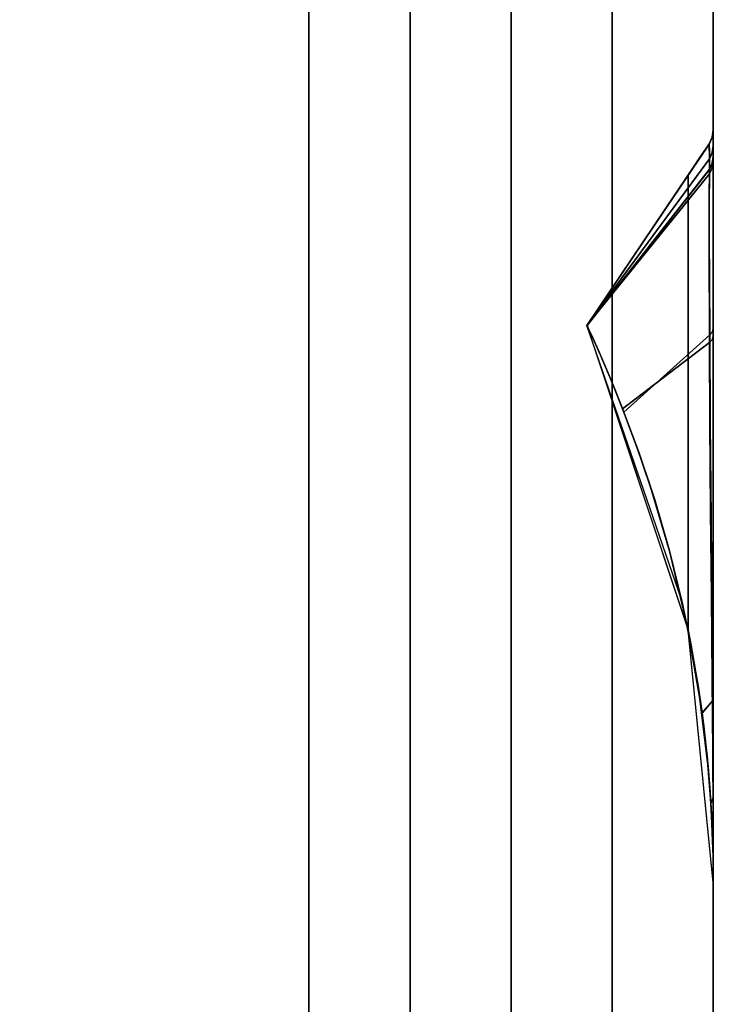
# Model space of a CAD drawing. Header units: centimetres. Extents: x -18 to 18, y -18 to 18.
# Tile 34 of 45: x 15.3 to 18, y -5.7 to -1.8. Entities that reach past the tile are written whole.
import ezdxf

# ---------------------------------------------------------------- set-up
doc = ezdxf.new("R2010")
doc.units = ezdxf.units.CM
doc.layers.get('0').update_dxf_attribs({"true_color": 0x5890e1})

msp = doc.modelspace()

# ---------------------------------------------------------------- linework, layer by layer
at = {"color": 183, "true_color": 0x8c58e1}
for points in [[(17.6, 17.6, 0), (17.6, -17.6, 0), (-17.6, -17.6, 0), (-17.6, 17.6, 0)], [(-17.6, 17.6, 0), (-17.6, -17.6, 0), (17.6, -17.6, 0), (17.6, 17.6, 0)], [(18, 17.6, 0), (18, -17.6, 0), (17.9923, -17.6, 0), (17.9695, -17.6, 0), (17.9325, -17.6, 0), (17.8828, -17.6, 0), (17.8222, -17.6, 0), (17.7531, -17.6, 0), (17.6781, -17.6, 0), (17.6, -17.6, 0), (17.6, 17.6, 0), (17.6781, 17.6, 0), (17.7531, 17.6, 0), (17.8222, 17.6, 0), (17.8828, 17.6, 0), (17.9325, 17.6, 0), (17.9695, 17.6, 0), (17.9923, 17.6, 0)], [(17.9923, -17.6, 0), (18, -17.6, 0), (18, 17.6, 0), (17.9923, 17.6, 0), (17.9695, 17.6, 0), (17.9325, 17.6, 0), (17.8828, 17.6, 0), (17.8222, 17.6, 0), (17.7531, 17.6, 0), (17.6781, 17.6, 0), (17.6, 17.6, 0), (17.6, -17.6, 0), (17.6781, -17.6, 0), (17.7531, -17.6, 0), (17.8222, -17.6, 0), (17.8828, -17.6, 0), (17.9325, -17.6, 0), (17.9695, -17.6, 0)], [(18, -17.6, 0), (18, 17.6, 0), (18, 17.6, 0), (18, -17.6, 0)], [(-16.4, 16.4, 0), (16.4, 16.4, 0), (16.4, -16.4, 0), (-16.4, -16.4, 0)], [(16.8, 16.4, 0), (16.8, -16.4, 0), (16.7923, -16.4, 0), (16.7695, -16.4, 0), (16.7325, -16.4, 0), (16.6828, -16.4, 0), (16.6222, -16.4, 0), (16.5531, -16.4, 0), (16.4781, -16.4, 0), (16.4, -16.4, 0), (16.4, 16.4, 0), (16.4781, 16.4, 0), (16.5531, 16.4, 0), (16.6222, 16.4, 0), (16.6828, 16.4, 0), (16.7325, 16.4, 0), (16.7695, 16.4, 0), (16.7923, 16.4, 0)], [(16.8077, 16.4, 0), (16.8305, 16.4, 0), (16.8674, 16.4, 0), (16.9172, 16.4, 0), (16.9778, 16.4, 0), (17.047, 16.4, 0), (17.122, 16.4, 0), (17.2, 16.4, 0), (17.2, -16.4, 0), (17.1227, -16.4, 0), (17.047, -16.4, 0), (16.9772, -16.4, 0), (16.9172, -16.4, 0), (16.8679, -16.4, 0), (16.8305, -16.4, 0), (16.8076, -16.4, 0), (16.8, -16.4, 0), (16.8, 16.4, 0)], [(17.9986, -5.1209, 0), (18.0001, -5.2448, 0), (18, -2.2686, 0), (17.9958, -2.2972, 0), (17.983, -2.3243, 0), (17.9673, -2.3477, 0), (17.947, -2.3777, 0), (17.9239, -2.4121, 0), (17.9, -2.4475, 0), (17.9, -4.2455, 0), (17.9122, -4.3077, 0), (17.9236, -4.37, 0), (17.944, -4.4947, 0), (17.9613, -4.6197, 0), (17.9753, -4.7448, 0), (17.9862, -4.87, 0), (17.9939, -4.9954, 0)], [(17.9986, -5.1209, 0), (18.0001, -5.2448, 0), (18, -2.2686, 0), (17.9958, -2.2972, 0), (17.983, -2.3243, 0), (17.9673, -2.3477, 0), (17.947, -2.3777, 0), (17.9239, -2.4121, 0), (17.9, -2.4475, 0), (17.9, -4.2455, 0), (17.9122, -4.3077, 0), (17.9236, -4.37, 0), (17.944, -4.4947, 0), (17.9613, -4.6197, 0), (17.9753, -4.7448, 0), (17.9862, -4.87, 0), (17.9939, -4.9954, 0)], [(17.9986, -5.1209, 0), (18.0001, -5.2448, 0), (18, -2.2686, 0), (17.9958, -2.2972, 0), (17.983, -2.3243, 0), (17.9673, -2.3477, 0), (17.947, -2.3777, 0), (17.9239, -2.4121, 0), (17.9, -2.4475, 0), (17.9, -4.2455, 0), (17.9122, -4.3077, 0), (17.9236, -4.37, 0), (17.944, -4.4947, 0), (17.9613, -4.6197, 0), (17.9753, -4.7448, 0), (17.9862, -4.87, 0), (17.9939, -4.9954, 0)], [(17.9986, -5.1209, 0), (18.0001, -5.2448, 0), (18, -2.2686, 0), (17.9958, -2.2972, 0), (17.983, -2.3243, 0), (17.9673, -2.3477, 0), (17.947, -2.3777, 0), (17.9239, -2.4121, 0), (17.9, -2.4475, 0), (17.9, -4.2455, 0), (17.9122, -4.3077, 0), (17.9236, -4.37, 0), (17.944, -4.4947, 0), (17.9613, -4.6197, 0), (17.9753, -4.7448, 0), (17.9862, -4.87, 0), (17.9939, -4.9954, 0)], [(17.9986, -5.1212, 0), (18.0001, -5.2451, 0), (18, -2.2689, 0), (17.9958, -2.2975, 0), (17.983, -2.3246, 0), (17.9673, -2.348, 0), (17.947, -2.378, 0), (17.9239, -2.4124, 0), (17.9, -2.4478, 0), (17.9, -4.2458, 0), (17.9122, -4.308, 0), (17.9236, -4.3702, 0), (17.944, -4.495, 0), (17.9613, -4.62, 0), (17.9753, -4.7451, 0), (17.9862, -4.8703, 0), (17.9939, -4.9957, 0)], [(17.9985, -5.1201, 0), (18, -5.2456, 0), (18, -2.2691, 0), (17.9957, -2.2983, 0), (17.983, -2.3249, 0), (17.9644, -2.3525, 0), (17.9438, -2.3831, 0), (17.9221, -2.4153, 0), (17.9, -2.4481, 0), (17.9, -4.2464, 0), (17.9122, -4.3085, 0), (17.9236, -4.3707, 0), (17.944, -4.4953, 0), (17.9612, -4.62, 0), (17.9752, -4.7447, 0), (17.9861, -4.8696, 0), (17.9938, -4.9947, 0)], [(17.9957, -2.2977, 0), (17.983, -2.3244, 0), (17.983, -2.3243, 0), (17.9958, -2.2972, 0), (18, -2.2688, 0), (18, -2.2685, 0), (18, -2.2686, 0)], [(17.9957, -2.2977, 0), (17.983, -2.3244, 0), (17.983, -2.3243, 0), (17.9958, -2.2972, 0), (18, -2.2688, 0), (18, -2.2685, 0), (18, -2.2686, 0)], [(17.9957, -2.2977, 0), (17.983, -2.3244, 0), (17.983, -2.3243, 0), (17.9958, -2.2972, 0), (18, -2.2688, 0), (18, -2.2685, 0), (18, -2.2686, 0)], [(17.9957, -2.2977, 0), (17.983, -2.3244, 0), (17.983, -2.3243, 0), (17.9958, -2.2972, 0), (18, -2.2688, 0), (18, -2.2685, 0), (18, -2.2686, 0)], [(18, -2.2686, 0), (18, -2.2694, 0), (17.9958, -2.2981, 0), (17.9835, -2.3244, 0), (17.983, -2.3244, 0), (17.9957, -2.2977, 0)], [(18, -2.2686, 0), (18, -2.2694, 0), (17.9958, -2.2981, 0), (17.9835, -2.3244, 0), (17.983, -2.3244, 0), (17.9957, -2.2977, 0)], [(18, -2.2686, 0), (18, -2.2694, 0), (17.9958, -2.2981, 0), (17.9835, -2.3244, 0), (17.983, -2.3244, 0), (17.9957, -2.2977, 0)], [(18, -2.2686, 0), (18, -2.2694, 0), (17.9958, -2.2981, 0), (17.9835, -2.3244, 0), (17.983, -2.3244, 0), (17.9957, -2.2977, 0)], [(17.9957, -2.298, 0), (17.983, -2.3246, 0), (17.983, -2.3246, 0), (17.9958, -2.2975, 0), (18, -2.269, 0), (18, -2.2688, 0), (18, -2.2688, 0)], [(18, -2.2688, 0), (18, -2.2697, 0), (17.9958, -2.2984, 0), (17.9835, -2.3247, 0), (17.983, -2.3246, 0), (17.9957, -2.298, 0)], [(17.9957, -2.2982, 0), (17.983, -2.3248, 0), (17.983, -2.3249, 0), (17.9957, -2.2983, 0), (18, -2.2691, 0), (18, -2.269, 0)], [(17.9961, -2.4191, 0), (17.9846, -2.4427, 0), (17.985, -2.3519, 0), (17.983, -2.3248, 0), (17.9957, -2.2982, 0), (18, -2.269, 0), (18, -2.3002, 0), (18, -2.3935, 0)], [(17.9958, -2.2981, 0), (18, -2.2694, 0), (18, -2.3322, 0), (17.9961, -2.3587, 0), (17.9848, -2.3832, 0), (17.9835, -2.3244, 0)], [(17.9958, -2.2981, 0), (18, -2.2694, 0), (18, -2.3322, 0), (17.9961, -2.3587, 0), (17.9848, -2.3832, 0), (17.9835, -2.3244, 0)], [(17.9958, -2.2981, 0), (18, -2.2694, 0), (18, -2.3322, 0), (17.9961, -2.3587, 0), (17.9848, -2.3832, 0), (17.9835, -2.3244, 0)], [(17.9958, -2.2981, 0), (18, -2.2694, 0), (18, -2.3322, 0), (17.9961, -2.3587, 0), (17.9848, -2.3832, 0), (17.9835, -2.3244, 0)], [(17.9958, -2.2984, 0), (18, -2.2697, 0), (18, -2.3325, 0), (17.9961, -2.359, 0), (17.9848, -2.3834, 0), (17.9835, -2.3247, 0)], [(18, -2.2686, 0), (18, -2.2685, 0), (18, -5.2448, 0), (18, -5.2448, 0), (18, -5.2448, 0), (18, -5.2448, 0), (18, -5.2229, 0), (18, -5.2233, 0), (18, -5.2071, 0), (18, -5.0962, 0), (18, -4.9175, 0), (18, -4.5389, 0), (18, -4.187, 0), (18, -3.8048, 0), (18, -3.4183, 0), (18, -3.0545, 0), (18, -2.8361, 0), (18, -2.6462, 0), (18, -2.4907, 0), (18, -2.3744, 0), (18, -2.3322, 0), (18, -2.2694, 0)], [(18, -2.2686, 0), (18, -2.2685, 0), (18, -5.2448, 0), (18, -5.2448, 0), (18, -5.2448, 0), (18, -5.2448, 0), (18, -5.2229, 0), (18, -5.2233, 0), (18, -5.2071, 0), (18, -5.0962, 0), (18, -4.9175, 0), (18, -4.5389, 0), (18, -4.187, 0), (18, -3.8048, 0), (18, -3.4183, 0), (18, -3.0545, 0), (18, -2.8361, 0), (18, -2.6462, 0), (18, -2.4907, 0), (18, -2.3744, 0), (18, -2.3322, 0), (18, -2.2694, 0)], [(18, -2.2686, 0), (18, -2.2685, 0), (18, -5.2448, 0), (18, -5.2448, 0), (18, -5.2448, 0), (18, -5.2448, 0), (18, -5.2229, 0), (18, -5.2233, 0), (18, -5.2071, 0), (18, -5.0962, 0), (18, -4.9175, 0), (18, -4.5389, 0), (18, -4.187, 0), (18, -3.8048, 0), (18, -3.4183, 0), (18, -3.0545, 0), (18, -2.8361, 0), (18, -2.6462, 0), (18, -2.4907, 0), (18, -2.3744, 0), (18, -2.3322, 0), (18, -2.2694, 0)], [(18, -2.2686, 0), (18, -2.2685, 0), (18, -5.2448, 0), (18, -5.2448, 0), (18, -5.2448, 0), (18, -5.2448, 0), (18, -5.2229, 0), (18, -5.2233, 0), (18, -5.2071, 0), (18, -5.0962, 0), (18, -4.9175, 0), (18, -4.5389, 0), (18, -4.187, 0), (18, -3.8048, 0), (18, -3.4183, 0), (18, -3.0545, 0), (18, -2.8361, 0), (18, -2.6462, 0), (18, -2.4907, 0), (18, -2.3744, 0), (18, -2.3322, 0), (18, -2.2694, 0)], [(18, -2.2688, 0), (18, -2.2688, 0), (18, -5.2451, 0), (18, -5.2451, 0), (18, -5.2451, 0), (18, -5.2451, 0), (18, -5.2232, 0), (18, -5.2235, 0), (18, -5.2139, 0), (18, -5.1031, 0), (18, -4.9178, 0), (18, -4.5392, 0), (18, -4.1873, 0), (18, -3.805, 0), (18, -3.4186, 0), (18, -3.0548, 0), (18, -2.8364, 0), (18, -2.6465, 0), (18, -2.491, 0), (18, -2.3747, 0), (18, -2.3325, 0), (18, -2.2697, 0)], [(18, -2.2691, 0), (18, -5.2456, 0), (18, -5.2456, 0), (18, -5.2447, 0), (18, -5.2447, 0), (18, -5.2445, 0), (18, -5.2282, 0), (18, -5.2292, 0), (18, -5.1416, 0), (18, -4.9762, 0), (18, -4.7429, 0), (18, -4.4538, 0), (18, -4.124, 0), (18, -3.7725, 0), (18, -3.4196, 0), (18, -3.0858, 0), (18, -2.6749, 0), (18, -2.5157, 0), (18, -2.3936, 0), (18, -2.3935, 0), (18, -2.3002, 0), (18, -2.269, 0)], [(17.4999, -3.0416, 0), (17.4999, -3.0416, 0), (17.9, -2.4475, 0), (17.947, -2.3777, 0), (17.9673, -2.3477, 0), (17.983, -2.3243, 0), (17.983, -2.3244, 0)], [(17.4999, -3.0416, 0), (17.4999, -3.0416, 0), (17.9, -2.4475, 0), (17.947, -2.3777, 0), (17.9673, -2.3477, 0), (17.983, -2.3243, 0), (17.983, -2.3244, 0)], [(17.4999, -3.0416, 0), (17.4999, -3.0416, 0), (17.9, -2.4475, 0), (17.947, -2.3777, 0), (17.9673, -2.3477, 0), (17.983, -2.3243, 0), (17.983, -2.3244, 0)], [(17.4999, -3.0416, 0), (17.4999, -3.0416, 0), (17.9, -2.4475, 0), (17.947, -2.3777, 0), (17.9673, -2.3477, 0), (17.983, -2.3243, 0), (17.983, -2.3244, 0)], [(17.983, -2.3244, 0), (17.9835, -2.3244, 0), (17.4999, -3.0416, 0), (17.4999, -3.0416, 0)], [(17.9835, -2.3244, 0), (17.9848, -2.3832, 0), (17.4999, -3.0416, 0), (17.4999, -3.0416, 0)], [(17.983, -2.3244, 0), (17.9835, -2.3244, 0), (17.4999, -3.0416, 0), (17.4999, -3.0416, 0)], [(17.9835, -2.3244, 0), (17.9848, -2.3832, 0), (17.4999, -3.0416, 0), (17.4999, -3.0416, 0)], [(17.983, -2.3244, 0), (17.9835, -2.3244, 0), (17.4999, -3.0416, 0), (17.4999, -3.0416, 0)], [(17.9835, -2.3244, 0), (17.9848, -2.3832, 0), (17.4999, -3.0416, 0), (17.4999, -3.0416, 0)], [(17.983, -2.3244, 0), (17.9835, -2.3244, 0), (17.4999, -3.0416, 0), (17.4999, -3.0416, 0)], [(17.9835, -2.3244, 0), (17.9848, -2.3832, 0), (17.4999, -3.0416, 0), (17.4999, -3.0416, 0)], [(17.4999, -3.0419, 0), (17.4999, -3.0419, 0), (17.9, -2.4478, 0), (17.947, -2.378, 0), (17.9673, -2.348, 0), (17.983, -2.3246, 0), (17.983, -2.3246, 0)], [(17.983, -2.3246, 0), (17.9835, -2.3247, 0), (17.4999, -3.0419, 0), (17.4999, -3.0419, 0)], [(17.9835, -2.3247, 0), (17.9848, -2.3834, 0), (17.4999, -3.0419, 0), (17.4999, -3.0419, 0)], [(17.4999, -3.0424, 0), (17.4999, -3.0424, 0), (17.9, -2.4481, 0), (17.9438, -2.3831, 0), (17.9644, -2.3525, 0), (17.983, -2.3249, 0), (17.983, -2.3248, 0)], [(17.9846, -2.4427, 0), (17.4999, -3.0424, 0), (17.4999, -3.0424, 0), (17.4999, -3.0424, 0), (17.983, -2.3248, 0), (17.985, -2.3519, 0)], [(18, -2.3322, 0), (18, -2.3744, 0), (17.996, -2.4005, 0), (17.9844, -2.4244, 0), (17.9848, -2.3832, 0), (17.9961, -2.3587, 0)], [(18, -2.3322, 0), (18, -2.3744, 0), (17.996, -2.4005, 0), (17.9844, -2.4244, 0), (17.9848, -2.3832, 0), (17.9961, -2.3587, 0)], [(18, -2.3322, 0), (18, -2.3744, 0), (17.996, -2.4005, 0), (17.9844, -2.4244, 0), (17.9848, -2.3832, 0), (17.9961, -2.3587, 0)], [(18, -2.3322, 0), (18, -2.3744, 0), (17.996, -2.4005, 0), (17.9844, -2.4244, 0), (17.9848, -2.3832, 0), (17.9961, -2.3587, 0)], [(18, -2.3325, 0), (18, -2.3747, 0), (17.996, -2.4008, 0), (17.9844, -2.4247, 0), (17.9848, -2.3834, 0), (17.9961, -2.359, 0)], [(18, -2.8361, 0), (18, -3.0545, 0), (17.9964, -3.0671, 0), (17.9858, -3.0788, 0), (17.9841, -2.6867, 0), (17.984, -2.537, 0), (17.9844, -2.4244, 0), (17.996, -2.4005, 0), (18, -2.3744, 0), (18, -2.4907, 0), (18, -2.6462, 0)], [(18, -2.8361, 0), (18, -3.0545, 0), (17.9964, -3.0671, 0), (17.9858, -3.0788, 0), (17.9841, -2.6867, 0), (17.984, -2.537, 0), (17.9844, -2.4244, 0), (17.996, -2.4005, 0), (18, -2.3744, 0), (18, -2.4907, 0), (18, -2.6462, 0)], [(17.984, -2.537, 0), (17.9844, -2.4244, 0), (17.996, -2.4005, 0), (18, -2.3744, 0), (18, -2.4907, 0), (18, -2.6462, 0), (18, -2.8361, 0), (18, -3.0545, 0), (17.9964, -3.0671, 0), (17.9858, -3.0788, 0), (17.9841, -2.6867, 0)], [(17.984, -2.537, 0), (17.9844, -2.4244, 0), (17.996, -2.4005, 0), (18, -2.3744, 0), (18, -2.4907, 0), (18, -2.6462, 0), (18, -2.8361, 0), (18, -3.0545, 0), (17.9964, -3.0671, 0), (17.9858, -3.0788, 0), (17.9841, -2.6867, 0)], [(17.984, -2.5373, 0), (17.9844, -2.4247, 0), (17.996, -2.4008, 0), (18, -2.3747, 0), (18, -2.491, 0), (18, -2.6465, 0), (18, -2.8364, 0), (18, -3.0548, 0), (17.9964, -3.0674, 0), (17.9858, -3.0791, 0), (17.9841, -2.687, 0)], [(17.5003, -3.0424, 0), (17.4999, -3.0416, 0), (17.4999, -3.0416, 0), (17.9848, -2.3832, 0), (17.9844, -2.4244, 0)], [(17.5003, -3.0424, 0), (17.4999, -3.0416, 0), (17.4999, -3.0416, 0), (17.9848, -2.3832, 0), (17.9844, -2.4244, 0)], [(17.5003, -3.0424, 0), (17.4999, -3.0416, 0), (17.4999, -3.0416, 0), (17.9848, -2.3832, 0), (17.9844, -2.4244, 0)], [(17.5003, -3.0424, 0), (17.4999, -3.0416, 0), (17.4999, -3.0416, 0), (17.9848, -2.3832, 0), (17.9844, -2.4244, 0)], [(17.5003, -3.0427, 0), (17.4999, -3.0419, 0), (17.4999, -3.0419, 0), (17.9848, -2.3834, 0), (17.9844, -2.4247, 0)], [(17.9961, -3.0983, 0), (17.9848, -3.1098, 0), (17.9836, -2.715, 0), (17.9846, -2.4427, 0), (17.9961, -2.4191, 0), (18, -2.3936, 0), (18, -2.5157, 0), (18, -2.6749, 0), (18, -3.0858, 0)], [(17.6101, -3.2943, 0), (17.5861, -3.2362, 0), (17.581, -3.2241, 0), (17.5532, -3.1594, 0), (17.5285, -3.1039, 0), (17.5089, -3.0615, 0), (17.4999, -3.0424, 0), (17.9846, -2.4427, 0), (17.9838, -2.5614, 0), (17.9836, -2.715, 0), (17.984, -2.8996, 0), (17.9848, -3.1098, 0), (17.641, -3.3717, 0)], [(17.9, -2.4475, 0), (17.4999, -3.0416, 0), (17.9, -4.2455, 0)], [(17.9, -2.4475, 0), (17.4999, -3.0416, 0), (17.9, -4.2455, 0)], [(17.9, -2.4475, 0), (17.4999, -3.0416, 0), (17.9, -4.2455, 0)], [(17.9, -2.4475, 0), (17.4999, -3.0416, 0), (17.9, -4.2455, 0)], [(17.9, -2.4478, 0), (17.4999, -3.0419, 0), (17.9, -4.2458, 0)], [(17.9, -2.4481, 0), (17.4999, -3.0424, 0), (17.9, -4.2464, 0)], [(17.6465, -3.3848, 0), (17.6306, -3.3445, 0), (17.6012, -3.2717, 0), (17.5723, -3.2027, 0), (17.5455, -3.141, 0), (17.5228, -3.0904, 0), (17.5064, -3.0552, 0), (17.5003, -3.0424, 0), (17.9844, -2.4244, 0), (17.984, -2.537, 0), (17.9841, -2.6867, 0), (17.9847, -2.8691, 0), (17.9858, -3.0788, 0)], [(17.6465, -3.3848, 0), (17.6306, -3.3445, 0), (17.6012, -3.2717, 0), (17.5723, -3.2027, 0), (17.5455, -3.141, 0), (17.5228, -3.0904, 0), (17.5064, -3.0552, 0), (17.5003, -3.0424, 0), (17.9844, -2.4244, 0), (17.984, -2.537, 0), (17.9841, -2.6867, 0), (17.9847, -2.8691, 0), (17.9858, -3.0788, 0)], [(17.6465, -3.3848, 0), (17.6306, -3.3445, 0), (17.6012, -3.2717, 0), (17.5723, -3.2027, 0), (17.5455, -3.141, 0), (17.5228, -3.0904, 0), (17.5064, -3.0552, 0), (17.5003, -3.0424, 0), (17.9844, -2.4244, 0), (17.984, -2.537, 0), (17.9841, -2.6867, 0), (17.9847, -2.8691, 0), (17.9858, -3.0788, 0)], [(17.6465, -3.3848, 0), (17.6306, -3.3445, 0), (17.6012, -3.2717, 0), (17.5723, -3.2027, 0), (17.5455, -3.141, 0), (17.5228, -3.0904, 0), (17.5064, -3.0552, 0), (17.5003, -3.0424, 0), (17.9844, -2.4244, 0), (17.984, -2.537, 0), (17.9841, -2.6867, 0), (17.9847, -2.8691, 0), (17.9858, -3.0788, 0)], [(17.6465, -3.3851, 0), (17.6306, -3.3448, 0), (17.6012, -3.272, 0), (17.5723, -3.2029, 0), (17.5455, -3.1413, 0), (17.5228, -3.0907, 0), (17.5064, -3.0555, 0), (17.5003, -3.0427, 0), (17.9844, -2.4247, 0), (17.984, -2.5373, 0), (17.9841, -2.687, 0), (17.9847, -2.8694, 0), (17.9858, -3.0791, 0)], [(18, -5.2445, 0), (18, -5.2448, 0), (18, -5.2448, 0), (18.0001, -5.2448, 0), (17.9, -4.2455, 0), (17.8751, -4.1292, 0), (17.4999, -3.0416, 0), (17.4999, -3.0416, 0), (17.4999, -3.0416, 0), (17.4999, -3.0416, 0), (17.4999, -3.0416, 0), (17.5003, -3.0425, 0), (17.5064, -3.0552, 0), (17.5228, -3.0904, 0), (17.5455, -3.141, 0), (17.5723, -3.2027, 0), (17.6012, -3.2717, 0), (17.6306, -3.3445, 0), (17.6465, -3.3848, 0), (17.7067, -3.5476, 0), (17.768, -3.7321, 0), (17.8264, -3.933, 0), (17.8782, -4.1432, 0), (17.9116, -4.3048, 0), (17.9553, -4.5745, 0), (17.9621, -4.6267, 0), (17.9792, -4.7858, 0), (17.9904, -4.932, 0), (17.9947, -5.0108, 0), (17.9974, -5.08, 0), (17.999, -5.142, 0), (17.9998, -5.1933, 0), (18, -5.2292, 0), (18, -5.2416, 0)], [(18, -5.2445, 0), (18, -5.2448, 0), (18, -5.2448, 0), (18.0001, -5.2448, 0), (17.9, -4.2455, 0), (17.8751, -4.1292, 0), (17.4999, -3.0416, 0), (17.4999, -3.0416, 0), (17.4999, -3.0416, 0), (17.4999, -3.0416, 0), (17.4999, -3.0416, 0), (17.5003, -3.0425, 0), (17.5064, -3.0552, 0), (17.5228, -3.0904, 0), (17.5455, -3.141, 0), (17.5723, -3.2027, 0), (17.6012, -3.2717, 0), (17.6306, -3.3445, 0), (17.6465, -3.3848, 0), (17.7067, -3.5476, 0), (17.768, -3.7321, 0), (17.8264, -3.933, 0), (17.8782, -4.1432, 0), (17.9116, -4.3048, 0), (17.9397, -4.467, 0), (17.9553, -4.5745, 0), (17.962, -4.6266, 0), (17.9792, -4.7858, 0), (17.9904, -4.932, 0), (17.9947, -5.0108, 0), (17.9974, -5.08, 0), (17.999, -5.142, 0), (17.9998, -5.1933, 0), (18, -5.2292, 0), (18, -5.2416, 0)], [(18, -5.2445, 0), (18, -5.2448, 0), (18, -5.2448, 0), (18.0001, -5.2448, 0), (17.9, -4.2455, 0), (17.8751, -4.1292, 0), (17.4999, -3.0416, 0), (17.4999, -3.0416, 0), (17.4999, -3.0416, 0), (17.4999, -3.0416, 0), (17.4999, -3.0416, 0), (17.5003, -3.0425, 0), (17.5064, -3.0552, 0), (17.5228, -3.0904, 0), (17.5455, -3.141, 0), (17.5723, -3.2027, 0), (17.6012, -3.2717, 0), (17.6306, -3.3445, 0), (17.6465, -3.3848, 0), (17.7067, -3.5476, 0), (17.768, -3.7321, 0), (17.8264, -3.933, 0), (17.8782, -4.1432, 0), (17.9116, -4.3048, 0), (17.9397, -4.467, 0), (17.9553, -4.5745, 0), (17.962, -4.6266, 0), (17.9792, -4.7858, 0), (17.9904, -4.932, 0), (17.9947, -5.0108, 0), (17.9974, -5.08, 0), (17.999, -5.142, 0), (17.9998, -5.1933, 0), (18, -5.2292, 0), (18, -5.2416, 0)], [(18, -5.2445, 0), (18, -5.2448, 0), (18, -5.2448, 0), (18.0001, -5.2448, 0), (17.9, -4.2455, 0), (17.8751, -4.1292, 0), (17.4999, -3.0416, 0), (17.4999, -3.0416, 0), (17.4999, -3.0416, 0), (17.4999, -3.0416, 0), (17.4999, -3.0416, 0), (17.5003, -3.0425, 0), (17.5064, -3.0552, 0), (17.5228, -3.0904, 0), (17.5455, -3.141, 0), (17.5723, -3.2027, 0), (17.6012, -3.2717, 0), (17.6306, -3.3445, 0), (17.6465, -3.3848, 0), (17.7067, -3.5476, 0), (17.768, -3.7321, 0), (17.8264, -3.933, 0), (17.8782, -4.1432, 0), (17.9116, -4.3048, 0), (17.9397, -4.467, 0), (17.9553, -4.5745, 0), (17.962, -4.6266, 0), (17.9792, -4.7858, 0), (17.9904, -4.932, 0), (17.9947, -5.0108, 0), (17.9974, -5.08, 0), (17.999, -5.142, 0), (17.9998, -5.1933, 0), (18, -5.2292, 0), (18, -5.2416, 0)], [(18, -5.2448, 0), (18, -5.2451, 0), (18, -5.2451, 0), (18.0001, -5.2451, 0), (17.9, -4.2458, 0), (17.8751, -4.1295, 0), (17.4999, -3.0419, 0), (17.4999, -3.0419, 0), (17.4999, -3.0419, 0), (17.4999, -3.0419, 0), (17.4999, -3.0419, 0), (17.5003, -3.0428, 0), (17.5064, -3.0555, 0), (17.5228, -3.0907, 0), (17.5455, -3.1413, 0), (17.5723, -3.2029, 0), (17.6012, -3.272, 0), (17.6306, -3.3448, 0), (17.6465, -3.3851, 0), (17.7067, -3.5479, 0), (17.768, -3.7324, 0), (17.8264, -3.9332, 0), (17.8782, -4.1435, 0), (17.9116, -4.3051, 0), (17.9553, -4.5748, 0), (17.9621, -4.627, 0), (17.9792, -4.786, 0), (17.9904, -4.9323, 0), (17.9947, -5.0111, 0), (17.9974, -5.0803, 0), (17.999, -5.1423, 0), (17.9998, -5.1936, 0), (18, -5.2295, 0), (18, -5.2419, 0)], [(17.581, -3.2241, 0), (17.6101, -3.2943, 0), (17.641, -3.3717, 0), (17.6936, -3.5116, 0), (17.7469, -3.6669, 0), (17.8277, -3.939, 0), (17.8965, -4.2296, 0), (17.9473, -4.5179, 0), (17.9785, -4.78, 0), (17.9901, -4.9285, 0), (17.997, -5.0715, 0), (17.9988, -5.1365, 0), (17.9997, -5.1911, 0), (18, -5.2304, 0), (18, -5.2447, 0), (18, -5.2456, 0), (18, -5.2456, 0), (17.9, -4.2464, 0), (17.875, -4.13, 0), (17.4999, -3.0424, 0), (17.4999, -3.0424, 0), (17.4999, -3.0424, 0), (17.5089, -3.0615, 0), (17.5285, -3.1039, 0), (17.5532, -3.1594, 0)], [(17.9964, -3.0671, 0), (18, -3.0545, 0), (18, -3.4183, 0), (18, -3.8048, 0), (18, -4.187, 0), (18, -4.5389, 0), (17.9973, -4.5266, 0), (17.9945, -4.1775, 0), (17.9912, -3.8034, 0), (17.9881, -3.4291, 0), (17.9858, -3.0788, 0)], [(17.9964, -3.0671, 0), (18, -3.0545, 0), (18, -3.4183, 0), (18, -3.8048, 0), (18, -4.187, 0), (18, -4.5389, 0), (17.9973, -4.5266, 0), (17.9945, -4.1775, 0), (17.9912, -3.8034, 0), (17.9881, -3.4291, 0), (17.9858, -3.0788, 0)], [(17.9964, -3.0671, 0), (18, -3.0545, 0), (18, -3.4183, 0), (18, -3.8048, 0), (18, -4.187, 0), (18, -4.5389, 0), (17.9973, -4.5266, 0), (17.9945, -4.1775, 0), (17.9912, -3.8034, 0), (17.9881, -3.4291, 0), (17.9858, -3.0788, 0)], [(17.9964, -3.0671, 0), (18, -3.0545, 0), (18, -3.4183, 0), (18, -3.8048, 0), (18, -4.187, 0), (18, -4.5389, 0), (17.9973, -4.5266, 0), (17.9945, -4.1775, 0), (17.9912, -3.8034, 0), (17.9881, -3.4291, 0), (17.9858, -3.0788, 0)], [(17.9964, -3.0674, 0), (18, -3.0548, 0), (18, -3.4186, 0), (18, -3.805, 0), (18, -4.1873, 0), (18, -4.5392, 0), (17.9973, -4.5269, 0), (17.9945, -4.1777, 0), (17.9912, -3.8037, 0), (17.9881, -3.4294, 0), (17.9858, -3.0791, 0)], [(18, -5.2282, 0), (18, -5.2445, 0), (18, -5.2445, 0), (18, -5.2447, 0), (18, -5.2304, 0), (17.9997, -5.1911, 0), (17.9988, -5.1365, 0), (17.997, -5.0715, 0), (17.9967, -5.0601, 0), (17.9901, -4.9285, 0), (17.9784, -4.78, 0), (17.9473, -4.5179, 0), (17.8965, -4.2296, 0), (17.8277, -3.939, 0), (17.7469, -3.6669, 0), (17.6935, -3.5116, 0), (17.641, -3.3717, 0), (17.9848, -3.1098, 0), (17.9866, -3.431, 0), (17.9893, -3.772, 0), (17.9924, -4.1145, 0), (17.9954, -4.4397, 0), (17.9978, -4.729, 0), (17.9993, -4.9665, 0), (17.9999, -5.1369, 0)], [(17.9116, -4.3048, 0), (17.9115, -4.3048, 0), (17.8782, -4.1432, 0), (17.8782, -4.1432, 0), (17.8264, -3.933, 0), (17.768, -3.7321, 0), (17.7067, -3.5476, 0), (17.6465, -3.3848, 0), (17.9858, -3.0788, 0), (17.9881, -3.4291, 0), (17.9912, -3.8034, 0), (17.9945, -4.1775, 0), (17.9973, -4.5266, 0), (17.9553, -4.5745, 0)], [(17.9116, -4.3048, 0), (17.9115, -4.3048, 0), (17.8782, -4.1432, 0), (17.8782, -4.1432, 0), (17.8264, -3.933, 0), (17.768, -3.7321, 0), (17.7067, -3.5476, 0), (17.6465, -3.3848, 0), (17.9858, -3.0788, 0), (17.9881, -3.4291, 0), (17.9912, -3.8034, 0), (17.9945, -4.1775, 0), (17.9973, -4.5266, 0), (17.9553, -4.5745, 0), (17.9397, -4.467, 0)], [(17.9116, -4.3048, 0), (17.9115, -4.3048, 0), (17.8782, -4.1432, 0), (17.8782, -4.1432, 0), (17.8264, -3.933, 0), (17.768, -3.7321, 0), (17.7067, -3.5476, 0), (17.6465, -3.3848, 0), (17.9858, -3.0788, 0), (17.9881, -3.4291, 0), (17.9912, -3.8034, 0), (17.9945, -4.1775, 0), (17.9973, -4.5266, 0), (17.9553, -4.5745, 0), (17.9397, -4.467, 0)], [(17.9116, -4.3048, 0), (17.9115, -4.3048, 0), (17.8782, -4.1432, 0), (17.8782, -4.1432, 0), (17.8264, -3.933, 0), (17.768, -3.7321, 0), (17.7067, -3.5476, 0), (17.6465, -3.3848, 0), (17.9858, -3.0788, 0), (17.9881, -3.4291, 0), (17.9912, -3.8034, 0), (17.9945, -4.1775, 0), (17.9973, -4.5266, 0), (17.9553, -4.5745, 0), (17.9397, -4.467, 0)], [(17.9116, -4.3051, 0), (17.9115, -4.3051, 0), (17.8782, -4.1435, 0), (17.8782, -4.1435, 0), (17.8264, -3.9332, 0), (17.768, -3.7324, 0), (17.7067, -3.5479, 0), (17.6465, -3.3851, 0), (17.9858, -3.0791, 0), (17.9881, -3.4294, 0), (17.9912, -3.8037, 0), (17.9945, -4.1777, 0), (17.9973, -4.5269, 0), (17.9553, -4.5748, 0)], [(17.9961, -3.0983, 0), (18, -3.0858, 0), (18, -3.4196, 0), (18, -3.7725, 0), (18, -4.124, 0), (18, -4.4538, 0), (18, -4.7429, 0), (18, -4.9762, 0), (18, -5.1416, 0), (18, -5.2292, 0), (18, -5.2282, 0), (17.9999, -5.1369, 0), (17.9993, -4.9665, 0), (17.9978, -4.729, 0), (17.9954, -4.4397, 0), (17.9924, -4.1145, 0), (17.9893, -3.772, 0), (17.9866, -3.431, 0), (17.9848, -3.1098, 0)], [(17.9995, -4.9092, 0), (17.9904, -4.932, 0), (17.9792, -4.7858, 0), (17.962, -4.6266, 0), (17.9621, -4.6267, 0), (17.9553, -4.5745, 0), (17.9973, -4.5266, 0), (17.9986, -4.7317, 0)], [(17.9995, -4.9092, 0), (17.9904, -4.932, 0), (17.9792, -4.7858, 0), (17.962, -4.6266, 0), (17.9553, -4.5746, 0), (17.9973, -4.5266, 0), (17.9986, -4.7317, 0)], [(17.9995, -4.9092, 0), (17.9904, -4.932, 0), (17.9792, -4.7858, 0), (17.962, -4.6266, 0), (17.9553, -4.5746, 0), (17.9973, -4.5266, 0), (17.9986, -4.7317, 0)], [(17.9995, -4.9092, 0), (17.9904, -4.932, 0), (17.9792, -4.7858, 0), (17.962, -4.6266, 0), (17.9553, -4.5746, 0), (17.9973, -4.5266, 0), (17.9986, -4.7317, 0)], [(17.9995, -4.9094, 0), (17.9904, -4.9323, 0), (17.9792, -4.786, 0), (17.962, -4.6269, 0), (17.9621, -4.627, 0), (17.9553, -4.5748, 0), (17.9973, -4.5269, 0), (17.9986, -4.732, 0)], [(18, -4.5389, 0), (18, -4.9175, 0), (17.9995, -4.9092, 0), (17.9973, -4.5266, 0)], [(18, -4.5389, 0), (18, -4.9175, 0), (17.9995, -4.9092, 0), (17.9973, -4.5266, 0)], [(18, -4.5389, 0), (18, -4.9175, 0), (17.9995, -4.9092, 0), (17.9973, -4.5266, 0)], [(18, -4.5389, 0), (18, -4.9175, 0), (17.9995, -4.9092, 0), (17.9973, -4.5266, 0)], [(18, -4.5392, 0), (18, -4.9178, 0), (17.9995, -4.9094, 0), (17.9973, -4.5269, 0)], [(17.9947, -5.0108, 0), (17.9904, -4.932, 0), (17.9995, -4.9092, 0), (17.9998, -5.0199, 0), (18, -5.11, 0), (18, -5.1781, 0), (18, -5.2229, 0), (18, -5.2448, 0), (18, -5.2448, 0), (18, -5.2445, 0), (18, -5.2416, 0), (18, -5.2292, 0), (17.9998, -5.1933, 0), (17.999, -5.142, 0), (17.9974, -5.08, 0)], [(17.9947, -5.0108, 0), (17.9904, -4.932, 0), (17.9995, -4.9092, 0), (17.9998, -5.0199, 0), (18, -5.11, 0), (18, -5.1781, 0), (18, -5.2229, 0), (18, -5.2448, 0), (18, -5.2448, 0), (18, -5.2445, 0), (18, -5.2416, 0), (18, -5.2292, 0), (17.9998, -5.1933, 0), (17.999, -5.142, 0), (17.9974, -5.08, 0)], [(17.9947, -5.0108, 0), (17.9904, -4.932, 0), (17.9995, -4.9092, 0), (17.9998, -5.0199, 0), (18, -5.11, 0), (18, -5.1781, 0), (18, -5.2229, 0), (18, -5.2448, 0), (18, -5.2448, 0), (18, -5.2445, 0), (18, -5.2416, 0), (18, -5.2292, 0), (17.9998, -5.1933, 0), (17.999, -5.142, 0), (17.9974, -5.08, 0)], [(17.9947, -5.0108, 0), (17.9904, -4.932, 0), (17.9995, -4.9092, 0), (17.9998, -5.0199, 0), (18, -5.11, 0), (18, -5.1781, 0), (18, -5.2229, 0), (18, -5.2448, 0), (18, -5.2448, 0), (18, -5.2445, 0), (18, -5.2416, 0), (18, -5.2292, 0), (17.9998, -5.1933, 0), (17.999, -5.142, 0), (17.9974, -5.08, 0)], [(17.9947, -5.0111, 0), (17.9904, -4.9323, 0), (17.9995, -4.9094, 0), (17.9998, -5.0201, 0), (18, -5.1103, 0), (18, -5.1784, 0), (18, -5.2232, 0), (18, -5.2451, 0), (18, -5.2451, 0), (18, -5.2448, 0), (18, -5.2419, 0), (18, -5.2295, 0), (17.9998, -5.1936, 0), (17.999, -5.1423, 0), (17.9974, -5.0803, 0)], [(18, -5.2229, 0), (18, -5.2229, 0), (18, -5.2229, 0), (18, -5.2228, 0), (18, -5.1779, 0), (18, -5.1097, 0), (17.9995, -4.9092, 0), (18, -4.9175, 0), (18, -5.0962, 0), (18, -5.2071, 0)], [(18, -5.2229, 0), (18, -5.2229, 0), (18, -5.2229, 0), (18, -5.2228, 0), (18, -5.1779, 0), (18, -5.1097, 0), (17.9995, -4.9092, 0), (18, -4.9175, 0), (18, -5.0962, 0), (18, -5.2071, 0)], [(18, -5.2229, 0), (18, -5.2229, 0), (18, -5.2229, 0), (18, -5.2228, 0), (18, -5.1779, 0), (18, -5.1097, 0), (17.9995, -4.9092, 0), (18, -4.9175, 0), (18, -5.0962, 0), (18, -5.2071, 0)], [(18, -5.2229, 0), (18, -5.2229, 0), (18, -5.2229, 0), (18, -5.2228, 0), (18, -5.1779, 0), (18, -5.1097, 0), (17.9995, -4.9092, 0), (18, -4.9175, 0), (18, -5.0962, 0), (18, -5.2071, 0)]]:
    msp.add_polyline3d(points, close=True, dxfattribs=at)
msp.add_polyline3d([(-16.4, -17.2, 0), (16.4, -17.2, 0), (16.5561, -17.1846, 0), (16.7725, -17.108, 0), (16.9657, -16.9657, 0), (17.108, -16.7725, 0), (17.1847, -16.5561, 0), (17.2, -16.4, 0), (17.2, 16.4, 0), (17.1656, 16.6322, 0), (17.0652, 16.8445, 0), (16.9395, 16.9907, 0), (16.7771, 17.1055, 0), (16.5915, 17.1768, 0), (16.4, 17.2, 0), (-16.4, 17.2, 0)], dxfattribs=at)

doc.saveas('drawing.dxf')
